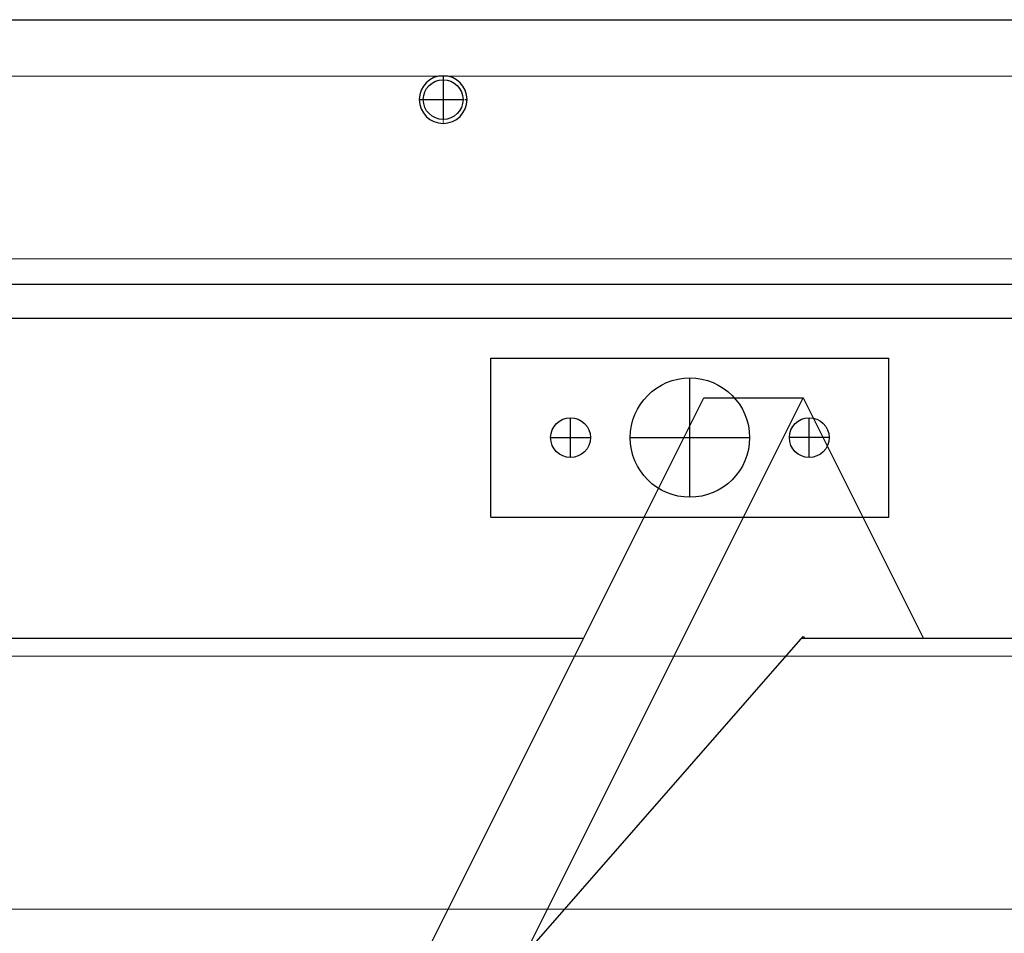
# Model space of a CAD drawing. Header units: metres. Extents: x -270273 to 328371, y -146885 to 591473.
# Tile 99 of 256: x -21015 to -20768, y 9226 to 9455. Entities that reach past the tile are written whole.
import ezdxf

# ---------------------------------------------------------------- set-up
doc = ezdxf.new("R2010")
doc.units = ezdxf.units.M
doc.linetypes.add('CENTER', pattern=[2, 1.25, -0.25, 0.25, -0.25])
doc.layers.get('0').update_dxf_attribs({"color": 151})
for name, color, linetype in [('A_centerlijn_0.25mm', 1, 'CENTER'), ('B-XX-GR-KRUIDEN-G', 98, 'Continuous'), ('B-XX-VH-KANTVERHARDING-G', 253, 'Continuous'), ('Iv-Revisions', 253, 'Continuous')]:
    doc.layers.add(name, color=color, linetype=linetype)

# ---------------------------------------------------------------- blocks, each defined once
blk = doc.blocks.new('Ø12 BA')
blk.add_circle((0, 0), 6)
at = {"layer": 'A_centerlijn_0.25mm'}
for p, q in [((0, -6), (0, 6)), ((-6, 0), (6, 0))]:
    blk.add_line(p, q, dxfattribs=at)
blk = doc.blocks.new('220236-200 ZCS BA')
for p, q in [((-3606.02, 1916.23), (-5076.02, 1916.23)), ((-5031.02, 1916.23), (-3651.02, 1916.23)), ((-2694.02, 1902.08, 0), (-4694.02, 1902.08, 0)), ((-4038.02, 1901.23), (-4038.02, 1891.23)), ((-4043.02, 1896.23), (-4033.02, 1896.23)), ((-5031.02, 1856.23), (-3651.02, 1856.23)), ((-711.02, 1849.73), (-5131.02, 1849.73)), ((-3606.02, 1841.23), (-5076.02, 1841.23)), ((-4431.02, 1841.23), (-3651.02, 1841.23)), ((-4026.02, 1831.23), (-3926.02, 1831.23)), ((-4026.02, 1791.23), (-4026.02, 1831.23)), ((-3926.02, 1791.23), (-3926.02, 1831.23)), ((-3976.02, 1796.23), (-3976.02, 1826.23)), ((-4112.55, 1541.23), (-3972.55, 1821.23)), ((-4087.55, 1541.23), (-3947.55, 1821.23)), ((-3972.55, 1821.23), (-3947.55, 1821.23)), ((-3947.55, 1821.23), (-3917.55, 1761.23)), ((-4006.02, 1806.23), (-4006.02, 1816.23)), ((-3946.02, 1806.23), (-3946.02, 1816.23)), ((-4011.02, 1811.23), (-4001.02, 1811.23)), ((-3991.02, 1811.23), (-3961.02, 1811.23)), ((-3941.02, 1811.23), (-3951.02, 1811.23)), ((-4026.02, 1791.23), (-3926.02, 1791.23)), ((-4002.8, 1760.73), (-4227.99, 1760.73)), ((-4017.55, 1681.23), (-3947.55, 1761.23)), ((-3722.8, 1760.73), (-3947.99, 1760.73)), ((-3947.55, 1761.23), (-3947.11, 1760.73)), ((-3917.55, 1761.23), (-3917.3, 1760.73)), ((-816.29, 1756.23), (-5061.92, 1756.23)), ((-4385.02, 1692.73), (-3682.02, 1692.73))]:
    blk.add_line(p, q)
for centre, radius in [((-4038.02, 1896.23), 5), ((-3976.02, 1811.23), 15), ((-4006.02, 1811.23), 5), ((-3946.02, 1811.23), 5)]:
    blk.add_circle(centre, radius)
at = {"extrusion": (0, 0, -1), "zscale": -1, "rotation": 180}
blk.add_blockref('Ø12 BA', (4038.02, 1896.23), dxfattribs=at)

msp = doc.modelspace()

# ---------------------------------------------------------------- hatches: boundary and pattern name
at = {"layer": 'B-XX-GR-KRUIDEN-G'}
h = msp.add_hatch(dxfattribs=at)
h.set_pattern_fill('SWAMP', color=256, scale=200, angle=-97.457492, style=0)
h.set_pattern_definition([(0.0124, (-169787, -20064), (2539.05, 4399.95), [635, -4445]), (90.0124, (-169469.6, -20063.8), (-2540.95, 4398.85), [317.5, -8481.32]), (90.0124, (-169390.2, -20063.7), (-2540.95, 4398.85), [254, -8544.82]), (90.0124, (-169549, -20063.8), (-2540.95, 4398.85), [254, -8544.82]), (60.0124, (-169311, -20063.7), (-2540.94, 4398.855), [203.2, -4876.8]), (120.0124, (-169628.3, -20064), (-5079.99, -1.09), [203.2, -4876.8])])
edge = h.paths.add_edge_path()
edge.add_line((36170.9472, 25155.5698), (38807.233, 18258.8926))
edge.add_line((38807.233, 18258.8926), (38810.3624, 3780.8225))
edge.add_line((38810.3624, 3780.8225), (36139.8786, 3788.9985))
edge.add_line((36139.8786, 3788.9985), (36139.3863, 6066.7589))
edge.add_arc((26136.1817, 6260.7563), 10005.0855, -1.1110278, 90.28114678)
edge.add_line((26087.0876, 16265.7214), (-20270.5154, 16315.9269))
edge.add_arc((-20265.5372, 20912.5736), 4596.6494, -137.9370367, -90.0620515, ccw=False)
edge.add_arc((-19672.5507, 21447.6821), 5395.3822, 181.6170689, 222.0629633, ccw=False)
edge.add_line((-25065.7842, 21295.4275), (-24911.4892, 59256.4976))
edge.add_line((-24911.4892, 59256.4976), (-40389.596, 59238.29))
edge.add_line((-40389.596, 59238.29), (-40389.5679, 59108.2956))
edge.add_line((-40389.5679, 59108.2956), (-53833.1309, 59217.9284))
edge.add_line((-53833.1309, 59217.9284), (-53832.4793, 56202.9452))
edge.add_arc((-53104.9668, 35015.0124), 21200.4192, 91.96654498, 195.54166744)
edge.add_line((-73530.2108, 29334.5913), (-85297.5491, 29359.6605))
edge.add_arc((-105694.9499, 35027.191), 21170.1409, -15.52824644, -5.12163447)
edge.add_line((-84609.3324, 33137.3243), (-84426.1974, 33181.7473))
edge.add_line((-84426.1974, 33181.7473), (-84404.1656, 36660.553))
edge.add_line((-84404.1656, 36660.553), (-84592.4424, 36718.0603))
edge.add_arc((-105694.9499, 35027.191), 21170.1409, 4.58112078, 40.16416305)
edge.add_line((-89516.7368, 48681.5049), (-88685.4405, 49629.8222))
edge.add_line((-88685.4405, 49629.8222), (-91129.8677, 52030.1329))
edge.add_line((-91129.8677, 52030.1329), (-91980.7846, 51154.6997))
edge.add_arc((-105694.9499, 35027.191), 21170.1409, 49.62353804, 84.87836553)
edge.add_line((-103805.0832, 56112.8086), (-103849.5062, 56295.9436))
edge.add_line((-103849.5062, 56295.9436), (-107328.3119, 56317.9754))
edge.add_line((-107328.3119, 56317.9754), (-107385.8192, 56129.6986))
edge.add_arc((-105694.9499, 35027.191), 21170.1409, 94.58112078, 174.69316232)
edge.add_line((-126774.3486, 36985.205), (-126963.3386, 36930.087))
edge.add_line((-126963.3386, 36930.087), (-126970.8713, 35740.6849))
edge.add_line((-126970.8713, 35740.6849), (-131112.6749, 35739.7897))
edge.add_arc((-151816.1218, 40044.3672), 21146.2078, -11.74536935, -5.34483933)
edge.add_line((-130761.8556, 38074.6021), (-130187.6684, 38211.1817))
edge.add_line((-130187.6684, 38211.1817), (-130188.4691, 41915.9259))
edge.add_line((-130188.4691, 41915.9259), (-130763.9199, 42036.074))
edge.add_arc((-151816.1218, 40044.3672), 21146.2078, 5.40455287, 40.29433512)
edge.add_line((-135687.2267, 53719.9237), (-133699.597, 55737.1494))
edge.add_line((-133699.597, 55737.1494), (-136154.7736, 58237.6582))
edge.add_line((-136154.7736, 58237.6582), (-138168.0435, 56196.5206))
edge.add_arc((-151816.1218, 40044.3672), 21146.2078, 49.80320678, 84.65516068)
edge.add_line((-149846.3567, 61098.6335), (-149982.9363, 61672.8207))
edge.add_line((-149982.9363, 61672.8207), (-153687.6805, 61672.0199))
edge.add_line((-153687.6805, 61672.0199), (-153807.8287, 61096.5692))
edge.add_arc((-151816.1218, 40044.3672), 21146.2078, 95.40455287, 174.61534846)
edge.add_line((-172869.0143, 42028.7616), (-173444.5807, 41908.3806))
edge.add_line((-173444.5807, 41908.3806), (-173443.9373, 38203.6693))
edge.add_line((-173443.9373, 38203.6693), (-172869.7027, 38067.2891))
edge.add_arc((-151816.1218, 40044.3672), 21146.2078, 185.36474065, 210.81018619)
edge.add_line((-169977.941, 29213.3734), (-173156.5236, 26938.5709))
edge.add_line((-173156.5236, 26938.5709), (-173318.7736, 27158.867))
edge.add_line((-173318.7736, 27158.867), (-183515.6316, 27203.9778))
edge.add_line((-183515.6316, 27203.9778), (-178966.2174, 61586.057))
edge.add_line((-178966.2174, 61586.057), (-138029.0908, 62293.7894))
edge.add_line((-138029.0908, 62293.7894), (-125211.8682, 62315.4174))
edge.add_line((-125211.8682, 62315.4174), (-121440.4628, 62134.3933))
edge.add_line((-121440.4628, 62134.3933), (-88409.978, 62583.5296))
edge.add_line((-88409.978, 62583.5296), (-55380.4993, 63106.6553))
edge.add_line((-55380.4993, 63106.6553), (-30572.423, 61968.1704))
edge.add_line((-30572.423, 61968.1704), (7219.6754, 59357.025))
edge.add_line((7219.6754, 59357.025), (36199.6742, 57355.6308))
edge.add_line((36199.6742, 57355.6308), (36170.9472, 25155.5698))
h.paths.add_polyline_path([(-84127.6167, 58622.8341), (-82224.8295, 60436.2087), (-80386.3966, 58628.3095), (-80382.3411, 56824.5214), (-82305.7412, 56831.2172)], flags=16)

# ---------------------------------------------------------------- linework, layer by layer
at = {"layer": 'B-XX-VH-KANTVERHARDING-G'}
msp.add_lwpolyline([(21437.0163, 11820.0348), (-20311.0375, 11811.0112, 0.41421356), (-25729.8659, 6389.8398), (-25726.7967, -7810.1599, 0.41421356), (-20305.6252, -13228.9882), (21022.4286, -13220.0551, 0.41421356), (31440.1761, -2797.8031), (31439.1775, 1822.1965)], format="xyb", dxfattribs=at)

# ---------------------------------------------------------------- block references
at = {"layer": 'Iv-Revisions', "rotation": 0.0123842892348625}
msp.add_blockref('220236-200 ZCS BA', (-16870.1713, 7539.7777), dxfattribs=at)

doc.saveas('drawing.dxf')
